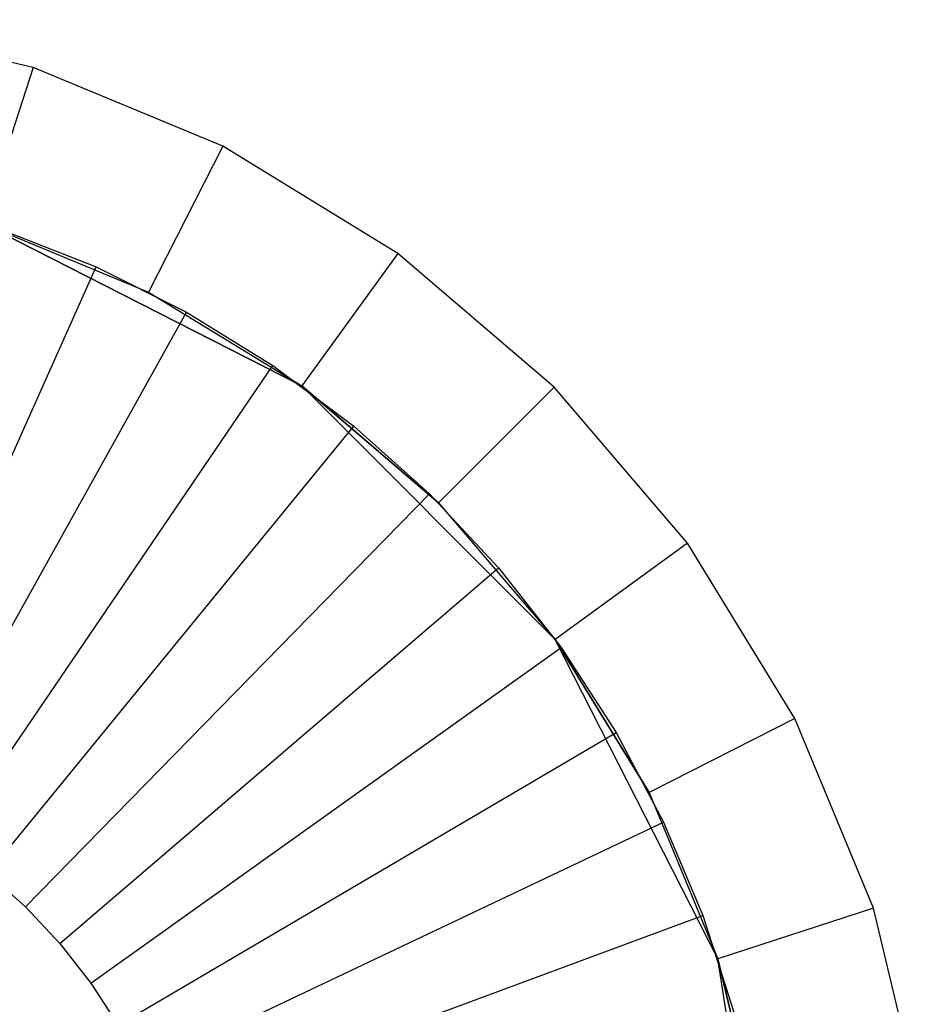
# Model space of a CAD drawing. Extents: x 1 to 115, y -55 to 55.
# Tile 24 of 86: x 56.74 to 59.5, y -45.06 to -42.05. Entities that reach past the tile are written whole.
import ezdxf

# ---------------------------------------------------------------- set-up
doc = ezdxf.new("R2010")
doc.units = 0
doc.header["$LTSCALE"] = 25.4
doc.layers.get('0').update_dxf_attribs({"linetype": 'CONTINUOUS'})

# ---------------------------------------------------------------- blocks, each defined once
blk = doc.blocks.new('NL2500025450_STL')
at = {"color": 0}
for p, q in [((56.7861, -42.1958, 213.8096), (56.1757, -42.0492, 213.8096)), ((56.7861, -42.1958, 213.8096), (56.1757, -42.0492, 213.8096)), ((56.7861, -42.1958, 213.8096), (56.6316, -42.6713, 214.3096)), ((56.7861, -42.1958, 213.8096), (56.6316, -42.6713, 214.3096)), ((57.366, -42.436, 213.8096), (56.7861, -42.1958, 213.8096)), ((57.366, -42.436, 213.8096), (56.7861, -42.1958, 213.8096)), ((57.366, -42.436, 213.8096), (57.139, -42.8815, 214.3096)), ((57.366, -42.436, 213.8096), (57.139, -42.8815, 214.3096)), ((57.9011, -42.7639, 213.8096), (57.366, -42.436, 213.8096)), ((57.9011, -42.7639, 213.8096), (57.366, -42.436, 213.8096)), ((56.6316, -42.6713, 214.3096), (57.6072, -43.1684, 214.8096)), ((57.6072, -43.1684, 214.8096), (56.6316, -42.6713, 214.8096)), ((56.6316, -42.6713, 214.3096), (57.6072, -43.1684, 214.8096)), ((56.6316, -42.6713, 214.3096), (57.139, -42.8815, 214.3096)), ((57.6072, -43.1684, 214.8096), (56.6316, -42.6713, 214.8096)), ((56.6316, -42.6713, 214.3096), (57.139, -42.8815, 214.3096)), ((56.6903, -42.691, 213.8096), (56.9783, -42.8047, 213.8096)), ((56.6903, -42.691, 214.2096), (56.9783, -42.8047, 214.2096)), ((56.6903, -42.691, 213.8096), (56.9783, -42.8047, 213.8096)), ((56.6903, -42.691, 214.2096), (56.9783, -42.8047, 214.2096)), ((57.9011, -42.7639, 213.8096), (57.6072, -43.1684, 214.3096)), ((57.9011, -42.7639, 213.8096), (57.6072, -43.1684, 214.3096)), ((58.3784, -43.1716, 213.8096), (57.9011, -42.7639, 213.8096)), ((58.3784, -43.1716, 213.8096), (57.9011, -42.7639, 213.8096)), ((56.2577, -44.4167, 215.9753), (56.9783, -42.8047, 214.2096)), ((56.2577, -44.4167, 215.9753), (56.9783, -42.8047, 214.2096)), ((56.9783, -42.8047, 213.8096), (57.2551, -42.9434, 213.8096)), ((56.9783, -42.8047, 214.2096), (56.9783, -42.8047, 213.8096)), ((56.9783, -42.8047, 214.2096), (57.2551, -42.9434, 214.2096)), ((56.9783, -42.8047, 213.8096), (57.2551, -42.9434, 213.8096)), ((56.9783, -42.8047, 214.2096), (56.9783, -42.8047, 213.8096)), ((56.9783, -42.8047, 214.2096), (57.2551, -42.9434, 214.2096)), ((57.139, -42.8815, 214.3096), (57.6072, -43.1684, 214.8096)), ((57.139, -42.8815, 214.3096), (57.6072, -43.1684, 214.3096)), ((57.139, -42.8815, 214.3096), (57.6072, -43.1684, 214.8096)), ((57.139, -42.8815, 214.3096), (57.6072, -43.1684, 214.3096)), ((56.3949, -44.4854, 215.9753), (57.2551, -42.9434, 214.2096)), ((56.3949, -44.4854, 215.9753), (57.2551, -42.9434, 214.2096)), ((57.2551, -42.9434, 213.8096), (57.5186, -43.1061, 213.8096)), ((57.2551, -42.9434, 214.2096), (57.2551, -42.9434, 213.8096)), ((57.2551, -42.9434, 214.2096), (57.5186, -43.1061, 214.2096)), ((57.2551, -42.9434, 213.8096), (57.5186, -43.1061, 213.8096)), ((57.2551, -42.9434, 214.2096), (57.2551, -42.9434, 213.8096)), ((57.2551, -42.9434, 214.2096), (57.5186, -43.1061, 214.2096)), ((56.5255, -44.566, 215.9753), (57.5186, -43.1061, 214.2096)), ((56.5255, -44.566, 215.9753), (57.5186, -43.1061, 214.2096)), ((57.5186, -43.1061, 213.8096), (57.7666, -43.2914, 213.8096)), ((57.5186, -43.1061, 214.2096), (57.5186, -43.1061, 213.8096)), ((57.5186, -43.1061, 214.2096), (57.7666, -43.2914, 214.2096)), ((57.5186, -43.1061, 213.8096), (57.7666, -43.2914, 213.8096)), ((57.5186, -43.1061, 214.2096), (57.5186, -43.1061, 213.8096)), ((57.5186, -43.1061, 214.2096), (57.7666, -43.2914, 214.2096)), ((57.6072, -43.1684, 214.3096), (57.6072, -43.1684, 214.8096)), ((57.6072, -43.1684, 214.3096), (57.6072, -43.1684, 214.8096)), ((57.6072, -43.1684, 214.3096), (58.0249, -43.5251, 214.3096)), ((58.0249, -43.5251, 214.3096), (57.6072, -43.1684, 214.8096)), ((58.0249, -43.5251, 214.3096), (57.6072, -43.1684, 214.8096)), ((58.3816, -43.9428, 214.8096), (57.6072, -43.1684, 214.8096)), ((58.3816, -43.9428, 214.8096), (57.6072, -43.1684, 214.8096)), ((57.6072, -43.1684, 214.3096), (58.0249, -43.5251, 214.3096)), ((58.3784, -43.1716, 213.8096), (58.0249, -43.5251, 214.3096)), ((58.3784, -43.1716, 213.8096), (58.0249, -43.5251, 214.3096)), ((58.7861, -43.6489, 213.8096), (58.3784, -43.1716, 213.8096)), ((58.7861, -43.6489, 213.8096), (58.3784, -43.1716, 213.8096)), ((56.6484, -44.6578, 215.9753), (57.7666, -43.2914, 214.2096)), ((56.6484, -44.6578, 215.9753), (57.7666, -43.2914, 214.2096)), ((57.7666, -43.2914, 213.8096), (57.9973, -43.4979, 213.8096)), ((57.7666, -43.2914, 214.2096), (57.7666, -43.2914, 213.8096)), ((57.7666, -43.2914, 214.2096), (57.9973, -43.4979, 214.2096)), ((57.7666, -43.2914, 213.8096), (57.9973, -43.4979, 213.8096)), ((57.7666, -43.2914, 214.2096), (57.7666, -43.2914, 213.8096)), ((57.7666, -43.2914, 214.2096), (57.9973, -43.4979, 214.2096)), ((56.7627, -44.7602, 215.9753), (57.9973, -43.4979, 214.2096)), ((56.7627, -44.7602, 215.9753), (57.9973, -43.4979, 214.2096)), ((57.9973, -43.4979, 213.8096), (58.2089, -43.724, 213.8096)), ((57.9973, -43.4979, 214.2096), (57.9973, -43.4979, 213.8096)), ((57.9973, -43.4979, 214.2096), (58.2089, -43.724, 214.2096)), ((57.9973, -43.4979, 213.8096), (58.2089, -43.724, 213.8096)), ((57.9973, -43.4979, 214.2096), (57.9973, -43.4979, 213.8096)), ((57.9973, -43.4979, 214.2096), (58.2089, -43.724, 214.2096)), ((58.0249, -43.5251, 214.3096), (58.3816, -43.9428, 214.8096)), ((58.0249, -43.5251, 214.3096), (58.3816, -43.9428, 214.3096)), ((58.0249, -43.5251, 214.3096), (58.3816, -43.9428, 214.8096)), ((58.0249, -43.5251, 214.3096), (58.3816, -43.9428, 214.3096)), ((58.7861, -43.6489, 213.8096), (58.3816, -43.9428, 214.3096)), ((58.7861, -43.6489, 213.8096), (58.3816, -43.9428, 214.3096)), ((59.114, -44.184, 213.8096), (58.7861, -43.6489, 213.8096)), ((59.114, -44.184, 213.8096), (58.7861, -43.6489, 213.8096)), ((56.8675, -44.8722, 215.9753), (58.2089, -43.724, 214.2096)), ((56.8675, -44.8722, 215.9753), (58.2089, -43.724, 214.2096)), ((58.2089, -43.724, 213.8096), (58.3997, -43.9679, 213.8096)), ((58.2089, -43.724, 214.2096), (58.2089, -43.724, 213.8096)), ((58.2089, -43.724, 214.2096), (58.3997, -43.9679, 214.2096)), ((58.2089, -43.724, 213.8096), (58.3997, -43.9679, 213.8096)), ((58.2089, -43.724, 214.2096), (58.2089, -43.724, 213.8096)), ((58.2089, -43.724, 214.2096), (58.3997, -43.9679, 214.2096)), ((58.3816, -43.9428, 214.3096), (58.3816, -43.9428, 214.8096)), ((58.3816, -43.9428, 214.3096), (58.3816, -43.9428, 214.8096)), ((58.3816, -43.9428, 214.3096), (58.6685, -44.411, 214.3096)), ((58.6685, -44.411, 214.3096), (58.3816, -43.9428, 214.8096)), ((58.6685, -44.411, 214.3096), (58.3816, -43.9428, 214.8096)), ((58.8787, -44.9184, 214.8096), (58.3816, -43.9428, 214.8096)), ((58.8787, -44.9184, 214.8096), (58.3816, -43.9428, 214.8096)), ((58.3816, -43.9428, 214.3096), (58.6685, -44.411, 214.3096)), ((56.9621, -44.9931, 215.9753), (58.3997, -43.9679, 214.2096)), ((56.9621, -44.9931, 215.9753), (58.3997, -43.9679, 214.2096)), ((58.3997, -43.9679, 213.8096), (58.5681, -44.2277, 213.8096)), ((58.3997, -43.9679, 214.2096), (58.3997, -43.9679, 213.8096)), ((58.3997, -43.9679, 214.2096), (58.5681, -44.2277, 214.2096)), ((58.3997, -43.9679, 213.8096), (58.5681, -44.2277, 213.8096)), ((58.3997, -43.9679, 214.2096), (58.3997, -43.9679, 213.8096)), ((58.3997, -43.9679, 214.2096), (58.5681, -44.2277, 214.2096)), ((59.114, -44.184, 213.8096), (58.6685, -44.411, 214.3096)), ((59.114, -44.184, 213.8096), (58.6685, -44.411, 214.3096)), ((59.3542, -44.7639, 213.8096), (59.114, -44.184, 213.8096)), ((59.3542, -44.7639, 213.8096), (59.114, -44.184, 213.8096)), ((57.0455, -45.1218, 215.9753), (58.5681, -44.2277, 214.2096)), ((57.0455, -45.1218, 215.9753), (58.5681, -44.2277, 214.2096)), ((58.5681, -44.2277, 213.8096), (58.7129, -44.5014, 213.8096)), ((58.5681, -44.2277, 214.2096), (58.5681, -44.2277, 213.8096)), ((58.5681, -44.2277, 214.2096), (58.7129, -44.5014, 214.2096)), ((58.5681, -44.2277, 213.8096), (58.7129, -44.5014, 213.8096)), ((58.5681, -44.2277, 214.2096), (58.5681, -44.2277, 213.8096)), ((58.5681, -44.2277, 214.2096), (58.7129, -44.5014, 214.2096)), ((58.6685, -44.411, 214.3096), (58.8787, -44.9184, 214.8096)), ((58.6685, -44.411, 214.3096), (58.8787, -44.9184, 214.3096)), ((58.6685, -44.411, 214.3096), (58.8787, -44.9184, 214.8096)), ((58.6685, -44.411, 214.3096), (58.8787, -44.9184, 214.3096)), ((57.1173, -45.2574, 215.9753), (58.7129, -44.5014, 214.2096)), ((57.1173, -45.2574, 215.9753), (58.7129, -44.5014, 214.2096)), ((58.7129, -44.5014, 213.8096), (58.833, -44.7868, 213.8096)), ((58.7129, -44.5014, 214.2096), (58.7129, -44.5014, 213.8096)), ((58.7129, -44.5014, 214.2096), (58.833, -44.7868, 214.2096)), ((58.7129, -44.5014, 213.8096), (58.833, -44.7868, 213.8096)), ((58.7129, -44.5014, 214.2096), (58.7129, -44.5014, 213.8096)), ((58.7129, -44.5014, 214.2096), (58.833, -44.7868, 214.2096)), ((56.6484, -44.6578, 215.9753), (56.7627, -44.7602, 215.9753)), ((56.7627, -44.7602, 215.9753), (56.8675, -44.8722, 215.9753)), ((59.3542, -44.7639, 213.8096), (58.8787, -44.9184, 214.3096)), ((59.3542, -44.7639, 213.8096), (58.8787, -44.9184, 214.3096)), ((59.5008, -45.3743, 213.8096), (59.3542, -44.7639, 213.8096)), ((59.5008, -45.3743, 213.8096), (59.3542, -44.7639, 213.8096)), ((57.1768, -45.3988, 215.9753), (58.833, -44.7868, 214.2096)), ((57.1768, -45.3988, 215.9753), (58.833, -44.7868, 214.2096)), ((58.833, -44.7868, 213.8096), (58.9274, -45.0817, 213.8096)), ((58.833, -44.7868, 214.2096), (58.833, -44.7868, 213.8096)), ((58.833, -44.7868, 214.2096), (58.9274, -45.0817, 214.2096)), ((58.833, -44.7868, 213.8096), (58.9274, -45.0817, 213.8096)), ((58.833, -44.7868, 214.2096), (58.833, -44.7868, 213.8096)), ((58.833, -44.7868, 214.2096), (58.9274, -45.0817, 214.2096)), ((56.8675, -44.8722, 215.9753), (56.9621, -44.9931, 215.9753)), ((58.8787, -44.9184, 214.3096), (58.8787, -44.9184, 214.8096)), ((58.8787, -44.9184, 214.3096), (58.8787, -44.9184, 214.8096)), ((58.8787, -44.9184, 214.3096), (59.0069, -45.4525, 214.3096)), ((59.0069, -45.4525, 214.3096), (58.8787, -44.9184, 214.8096)), ((59.0069, -45.4525, 214.3096), (58.8787, -44.9184, 214.8096)), ((59.05, -46, 214.8096), (58.8787, -44.9184, 214.8096)), ((59.05, -46, 214.8096), (58.8787, -44.9184, 214.8096)), ((58.8787, -44.9184, 214.3096), (59.0069, -45.4525, 214.3096)), ((56.9621, -44.9931, 215.9753), (57.0455, -45.1218, 215.9753))]:
    blk.add_line(p, q, dxfattribs=at)

msp = doc.modelspace()

# ---------------------------------------------------------------- block references
at = {"color": 0}
msp.add_blockref('NL2500025450_STL', (0, 0, 200), dxfattribs=at)

doc.saveas('drawing.dxf')
